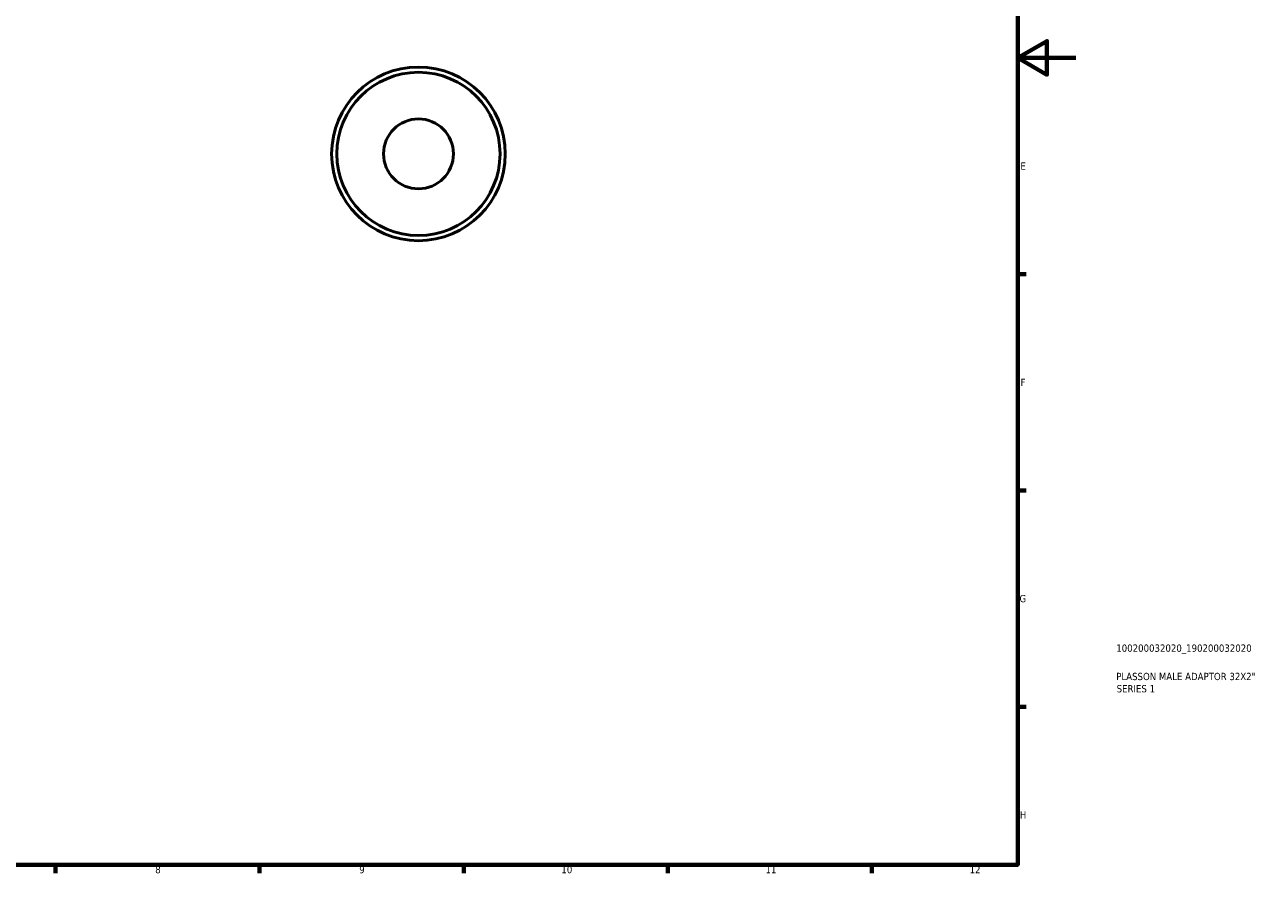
# Model space of a CAD drawing. Header units: millimetres. Extents: x 0 to 905, y 0 to 594.
# Tile 4 of 5: x 480 to 905, y 17 to 308. Entities that reach past the tile are written whole.
import ezdxf

# ---------------------------------------------------------------- set-up
doc = ezdxf.new("R2010")
doc.units = ezdxf.units.MM
for name, color, linetype, lineweight in [('Border (ISO)', 7, 'Continuous', 70), ('Title (ISO)', 7, 'Continuous', 50), ('Visible (ISO)', 7, 'Continuous', 50)]:
    doc.layers.add(name, color=color, linetype=linetype, lineweight=lineweight)
doc.styles.add('Note Text (ISO)', font='tahoma.ttf')

# ---------------------------------------------------------------- blocks, each defined once
blk = doc.blocks.new('Borders Default Border')
at = {"layer": 'Border (ISO)'}
for p, q in [((821, 222.75), (823.9, 222.75)), ((821, 148.5), (823.9, 148.5)), ((821, 74.25), (823.9, 74.25)), ((490.58, 20), (490.58, 17.1)), ((560.67, 20), (560.67, 17.1)), ((630.75, 20), (630.75, 17.1)), ((700.83, 20), (700.83, 17.1)), ((770.92, 20), (770.92, 17.1))]:
    blk.add_line(p, q, dxfattribs=at)
at = {"layer": 'Border (ISO)', "flags": 128}
for points in [[(20, 20), (20, 574), (821, 574), (821, 20), (20, 20)], [(841, 297), (821, 297), (831, 302.77), (831, 291.23), (821, 297)]]:
    blk.add_lwpolyline(points, dxfattribs=at)
at = {"layer": 'Border (ISO)', "color": 232, "true_color": 0xca0064, "char_height": 2.5, "attachment_point": 7, "style": 'Note Text (ISO)'}
for s, insert in [('E', (821.94, 258.63)), ('F', (822, 184.38)), ('G', (821.61, 110.08)), ('H', (821.74, 35.88)), ('8', (524.81, 17.04)), ('9', (594.88, 17.05)), ('10', (664.29, 17.05)), ('11', (734.37, 17.1)), ('12', (804.46, 17.1))]:
    blk.add_mtext(s, dxfattribs=dict(at, insert=insert))
blk = doc.blocks.new('Title Blocks ISO')
at = {"layer": 'Title (ISO)', "color": 232, "true_color": 0xca0064, "style": 'Note Text (ISO)'}
for tag, p in [('PART_NUMBER_001', (33.84, 73.13)), ('DESCRIPTION_001', (33.84, 63.4)), ('DESCRIPTION_002', (33.96, 59.19))]:
    blk.add_attdef(tag, p, '', height=2.5, dxfattribs=at)

msp = doc.modelspace()

# ---------------------------------------------------------------- linework, layer by layer
at = {"layer": 'Visible (ISO)'}
for radius in [29.807, 28.019, 12]:
    msp.add_circle((615.211, 264.055), radius, dxfattribs=at)

# ---------------------------------------------------------------- block references
msp.add_blockref('Borders Default Border', (0, 0))
msp.add_blockref('Title Blocks ISO', (821, 20)).add_auto_attribs({'PART_NUMBER_001': '100200032020_190200032020', 'DESCRIPTION_001': 'PLASSON MALE ADAPTOR 32X2"', 'DESCRIPTION_002': 'SERIES 1'})

doc.saveas('drawing.dxf')
